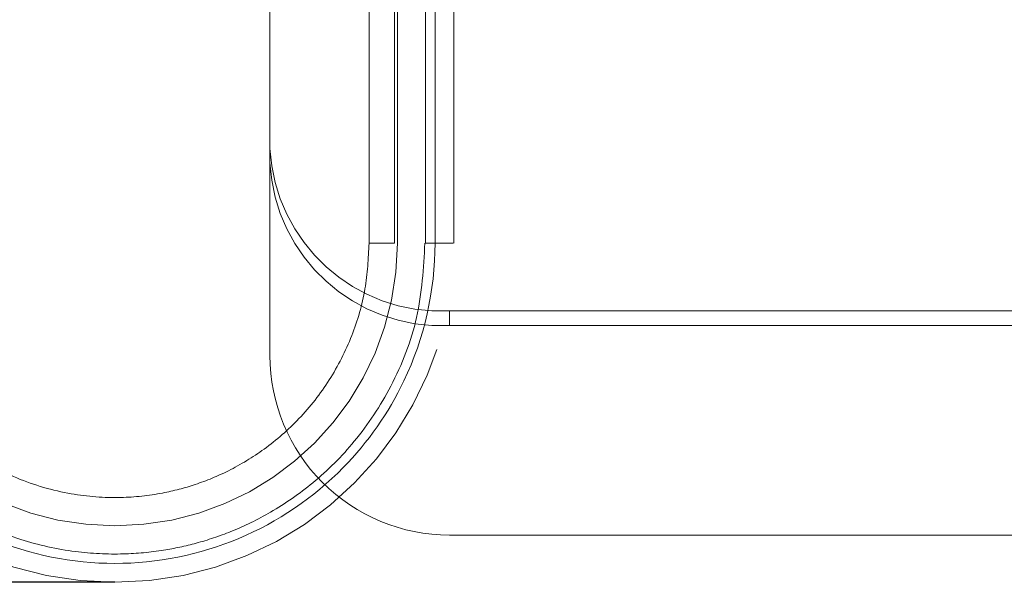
# Model space of a CAD drawing. Header units: inches. Extents: x 0.2 to 10.8, y 0.2 to 8.2.
# Tile 7 of 156: x 2.8744 to 2.9773, y 2.2233 to 2.2821. Entities that reach past the tile are written whole.
import ezdxf

# ---------------------------------------------------------------- set-up
doc = ezdxf.new("R2010")
doc.units = ezdxf.units.IN
doc.header["$MEASUREMENT"] = 0
doc.linetypes.add('HIDDEN', pattern=[0.07500000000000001, 0.05, -0.025])
doc.layers.add('DIMENSIONS', color=140, linetype='Continuous')

msp = doc.modelspace()

# ---------------------------------------------------------------- linework, layer by layer
at = {"color": 7, "linetype": 'HIDDEN', "lineweight": 18}
for p, q in [((2.910936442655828, 2.331601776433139), (2.910936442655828, 2.258767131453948)), ((2.913591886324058, 2.258767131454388), (2.913591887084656, 2.331601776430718)), ((2.91359188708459, 2.33160177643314), (2.913591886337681, 2.258767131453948)), ((2.913591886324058, 2.258767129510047), (2.913591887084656, 2.331601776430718)), ((2.91359188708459, 2.33160177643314), (2.913591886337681, 2.2587671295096)), ((2.913591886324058, 2.258767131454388), (2.913591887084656, 2.331601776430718)), ((2.91359188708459, 2.33160177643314), (2.913591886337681, 2.258767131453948)), ((2.913591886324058, 2.258767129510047), (2.913591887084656, 2.331601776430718)), ((2.91359188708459, 2.33160177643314), (2.913591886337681, 2.2587671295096)), ((2.913591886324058, 2.258767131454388), (2.913591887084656, 2.331601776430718)), ((2.91359188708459, 2.33160177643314), (2.913591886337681, 2.258767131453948)), ((2.913591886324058, 2.258767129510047), (2.913591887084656, 2.331601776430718)), ((2.91359188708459, 2.33160177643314), (2.913591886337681, 2.2587671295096)), ((2.913591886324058, 2.258767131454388), (2.913591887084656, 2.331601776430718)), ((2.91359188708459, 2.33160177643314), (2.913591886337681, 2.258767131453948)), ((2.913591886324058, 2.258767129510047), (2.913591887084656, 2.331601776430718)), ((2.91359188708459, 2.33160177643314), (2.913591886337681, 2.2587671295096)), ((2.913886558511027, 2.331601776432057), (2.913886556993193, 2.258767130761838)), ((2.916839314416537, 2.331601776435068), (2.916839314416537, 2.258767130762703)), ((2.917819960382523, 2.258767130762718), (2.917819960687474, 2.331601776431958)), ((2.917819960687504, 2.331601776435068), (2.917819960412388, 2.258767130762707)), ((2.917819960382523, 2.258767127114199), (2.917819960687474, 2.331601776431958)), ((2.917819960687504, 2.331601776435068), (2.917819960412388, 2.258767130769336)), ((2.917819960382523, 2.258767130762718), (2.917819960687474, 2.331601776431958)), ((2.917819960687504, 2.331601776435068), (2.917819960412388, 2.258767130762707)), ((2.917819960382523, 2.258767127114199), (2.917819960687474, 2.331601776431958)), ((2.917819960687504, 2.331601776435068), (2.917819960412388, 2.258767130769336)), ((2.917819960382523, 2.258767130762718), (2.917819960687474, 2.331601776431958)), ((2.917819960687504, 2.331601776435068), (2.917819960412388, 2.258767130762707)), ((2.917819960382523, 2.258767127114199), (2.917819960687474, 2.331601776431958)), ((2.917819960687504, 2.331601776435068), (2.917819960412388, 2.258767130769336)), ((2.917819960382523, 2.258767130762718), (2.917819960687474, 2.331601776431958)), ((2.917819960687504, 2.331601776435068), (2.917819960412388, 2.258767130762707)), ((2.917819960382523, 2.258767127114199), (2.917819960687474, 2.331601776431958)), ((2.917819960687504, 2.331601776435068), (2.917819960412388, 2.258767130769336)), ((2.900576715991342, 2.293817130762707), (2.900576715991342, 2.247017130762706)), ((2.913886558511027, 2.291444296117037), (2.913886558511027, 2.258767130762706)), ((2.919792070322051, 2.258767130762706), (2.919792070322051, 2.291444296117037)), ((2.919326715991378, 2.250158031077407), (2.919326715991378, 2.251679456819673)), ((2.996214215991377, 2.251679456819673), (2.919326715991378, 2.251679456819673)), ((2.996214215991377, 2.250158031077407), (2.919326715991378, 2.250158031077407)), ((2.919326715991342, 2.228267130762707), (2.996214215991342, 2.228267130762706))]:
    msp.add_line(p, q, dxfattribs=at)
for centre, radius, start, end in [((2.918489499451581, 2.269596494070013), 0.01793658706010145, 182.9521409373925, 272.6753367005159), ((2.918489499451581, 2.268075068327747), 0.01793658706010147, 182.9521409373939, 272.6753367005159), ((2.884358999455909, 2.258767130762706), 0.03543307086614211, 180, 0), ((2.884358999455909, 2.258767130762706), 0.02952755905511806, 180, 0), ((2.919326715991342, 2.247017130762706), 0.01874999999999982, 180, 270.0000000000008)]:
    msp.add_arc(centre, radius, start, end, dxfattribs=at)
for points, knots in [([(2.917820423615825, 2.258767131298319), (2.91782610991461, 2.253804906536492), (2.915858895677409, 2.245157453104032), (2.908252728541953, 2.23428383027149), (2.897655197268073, 2.227091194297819), (2.884358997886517, 2.22441434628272), (2.871062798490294, 2.227091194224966), (2.860465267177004, 2.234283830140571), (2.852859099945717, 2.245157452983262), (2.850891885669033, 2.25380490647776), (2.850897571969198, 2.258767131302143)], [4.712414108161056, 4.712414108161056, 4.712414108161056, 4.712414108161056, 5.15721612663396, 5.48839215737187, 5.88580339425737, 6.28321463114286, 6.68062586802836, 7.07803710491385, 7.40921313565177, 7.854015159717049, 7.854015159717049, 7.854015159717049, 7.854015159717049]), ([(2.917820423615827, 2.258767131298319), (2.91782610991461, 2.253804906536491), (2.915858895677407, 2.245157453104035), (2.908252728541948, 2.234283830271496), (2.897655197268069, 2.227091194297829), (2.884358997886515, 2.224414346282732), (2.871062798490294, 2.227091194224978), (2.860465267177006, 2.234283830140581), (2.852859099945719, 2.245157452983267), (2.850891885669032, 2.253804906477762), (2.850897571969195, 2.258767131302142)], [4.712414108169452, 4.712414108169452, 4.712414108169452, 4.712414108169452, 5.15721612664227, 5.4883921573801, 5.8858033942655, 6.2832146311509, 6.68062586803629, 7.07803710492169, 7.40921313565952, 7.854015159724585, 7.854015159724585, 7.854015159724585, 7.854015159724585]), ([(2.917820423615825, 2.258767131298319), (2.91782610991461, 2.253804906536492), (2.915858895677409, 2.245157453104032), (2.908252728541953, 2.23428383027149), (2.897655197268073, 2.227091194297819), (2.884358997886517, 2.22441434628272), (2.871062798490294, 2.227091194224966), (2.860465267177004, 2.234283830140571), (2.852859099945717, 2.245157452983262), (2.850891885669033, 2.25380490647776), (2.850897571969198, 2.258767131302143)], [4.712414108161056, 4.712414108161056, 4.712414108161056, 4.712414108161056, 5.15721612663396, 5.48839215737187, 5.88580339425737, 6.28321463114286, 6.68062586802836, 7.07803710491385, 7.40921313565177, 7.854015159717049, 7.854015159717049, 7.854015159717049, 7.854015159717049]), ([(2.917820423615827, 2.258767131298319), (2.91782610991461, 2.253804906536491), (2.915858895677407, 2.245157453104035), (2.908252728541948, 2.234283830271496), (2.897655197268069, 2.227091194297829), (2.884358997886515, 2.224414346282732), (2.871062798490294, 2.227091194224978), (2.860465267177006, 2.234283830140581), (2.852859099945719, 2.245157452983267), (2.850891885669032, 2.253804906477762), (2.850897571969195, 2.258767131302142)], [4.712414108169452, 4.712414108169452, 4.712414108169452, 4.712414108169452, 5.15721612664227, 5.4883921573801, 5.8858033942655, 6.2832146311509, 6.68062586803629, 7.07803710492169, 7.40921313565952, 7.854015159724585, 7.854015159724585, 7.854015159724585, 7.854015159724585]), ([(2.917820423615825, 2.258767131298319), (2.91782610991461, 2.253804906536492), (2.915858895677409, 2.245157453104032), (2.908252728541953, 2.23428383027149), (2.897655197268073, 2.227091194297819), (2.884358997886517, 2.22441434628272), (2.871062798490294, 2.227091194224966), (2.860465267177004, 2.234283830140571), (2.852859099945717, 2.245157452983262), (2.850891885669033, 2.25380490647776), (2.850897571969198, 2.258767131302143)], [4.712414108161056, 4.712414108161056, 4.712414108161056, 4.712414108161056, 5.15721612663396, 5.48839215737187, 5.88580339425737, 6.28321463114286, 6.68062586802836, 7.07803710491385, 7.40921313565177, 7.854015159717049, 7.854015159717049, 7.854015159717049, 7.854015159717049]), ([(2.917820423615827, 2.258767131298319), (2.91782610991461, 2.253804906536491), (2.915858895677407, 2.245157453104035), (2.908252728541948, 2.234283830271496), (2.897655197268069, 2.227091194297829), (2.884358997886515, 2.224414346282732), (2.871062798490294, 2.227091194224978), (2.860465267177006, 2.234283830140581), (2.852859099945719, 2.245157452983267), (2.850891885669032, 2.253804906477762), (2.850897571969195, 2.258767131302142)], [4.712414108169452, 4.712414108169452, 4.712414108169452, 4.712414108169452, 5.15721612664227, 5.4883921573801, 5.8858033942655, 6.2832146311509, 6.68062586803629, 7.07803710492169, 7.40921313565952, 7.854015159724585, 7.854015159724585, 7.854015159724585, 7.854015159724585]), ([(2.917820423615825, 2.258767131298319), (2.91782610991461, 2.253804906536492), (2.915858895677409, 2.245157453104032), (2.908252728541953, 2.23428383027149), (2.897655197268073, 2.227091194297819), (2.884358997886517, 2.22441434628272), (2.871062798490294, 2.227091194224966), (2.860465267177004, 2.234283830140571), (2.852859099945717, 2.245157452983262), (2.850891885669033, 2.25380490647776), (2.850897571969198, 2.258767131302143)], [4.712414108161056, 4.712414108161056, 4.712414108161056, 4.712414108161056, 5.15721612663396, 5.48839215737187, 5.88580339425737, 6.28321463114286, 6.68062586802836, 7.07803710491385, 7.40921313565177, 7.854015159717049, 7.854015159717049, 7.854015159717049, 7.854015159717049]), ([(2.917820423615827, 2.258767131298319), (2.91782610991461, 2.253804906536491), (2.915858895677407, 2.245157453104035), (2.908252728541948, 2.234283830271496), (2.897655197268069, 2.227091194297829), (2.884358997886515, 2.224414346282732), (2.871062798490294, 2.227091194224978), (2.860465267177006, 2.234283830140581), (2.852859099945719, 2.245157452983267), (2.850891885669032, 2.253804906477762), (2.850897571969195, 2.258767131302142)], [4.712414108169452, 4.712414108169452, 4.712414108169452, 4.712414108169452, 5.15721612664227, 5.4883921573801, 5.8858033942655, 6.2832146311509, 6.68062586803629, 7.07803710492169, 7.40921313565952, 7.854015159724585, 7.854015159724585, 7.854015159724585, 7.854015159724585]), ([(2.850897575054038, 2.258767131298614), (2.850891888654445, 2.253804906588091), (2.852859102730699, 2.245157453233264), (2.86046526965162, 2.234283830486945), (2.871062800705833, 2.227091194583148), (2.884358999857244, 2.224414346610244), (2.897655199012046, 2.227091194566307), (2.90825273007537, 2.234283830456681), (2.915858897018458, 2.245157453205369), (2.917826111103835, 2.253804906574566), (2.917820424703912, 2.258767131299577)], [4.712364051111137, 4.712364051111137, 4.712364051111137, 4.712364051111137, 5.157166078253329, 5.4883421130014, 5.88575335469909, 6.28316459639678, 6.680575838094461, 7.07798707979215, 7.409163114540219, 7.853965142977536, 7.853965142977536, 7.853965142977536, 7.853965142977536]), ([(2.850897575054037, 2.258767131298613), (2.850891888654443, 2.253804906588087), (2.852859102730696, 2.245157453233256), (2.860465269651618, 2.234283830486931), (2.871062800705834, 2.227091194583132), (2.88435899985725, 2.224414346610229), (2.897655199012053, 2.227091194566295), (2.908252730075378, 2.234283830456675), (2.915858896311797, 2.245157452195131), (2.917826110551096, 2.253804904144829), (2.917820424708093, 2.258767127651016)], [4.712364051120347, 4.712364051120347, 4.712364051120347, 4.712364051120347, 5.15716607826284, 5.488342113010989, 5.885753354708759, 6.28316459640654, 6.68057583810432, 7.077987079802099, 7.40916311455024, 7.85396503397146, 7.85396503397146, 7.85396503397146, 7.85396503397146]), ([(2.850897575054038, 2.258767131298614), (2.850891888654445, 2.253804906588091), (2.852859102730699, 2.245157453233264), (2.86046526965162, 2.234283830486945), (2.871062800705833, 2.227091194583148), (2.884358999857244, 2.224414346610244), (2.897655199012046, 2.227091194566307), (2.90825273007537, 2.234283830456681), (2.915858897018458, 2.245157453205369), (2.917826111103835, 2.253804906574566), (2.917820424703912, 2.258767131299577)], [4.712364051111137, 4.712364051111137, 4.712364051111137, 4.712364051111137, 5.157166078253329, 5.4883421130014, 5.88575335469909, 6.28316459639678, 6.680575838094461, 7.07798707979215, 7.409163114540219, 7.853965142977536, 7.853965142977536, 7.853965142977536, 7.853965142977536]), ([(2.850897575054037, 2.258767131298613), (2.850891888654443, 2.253804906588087), (2.852859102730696, 2.245157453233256), (2.860465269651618, 2.234283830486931), (2.871062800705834, 2.227091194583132), (2.88435899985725, 2.224414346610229), (2.897655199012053, 2.227091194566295), (2.908252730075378, 2.234283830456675), (2.915858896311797, 2.245157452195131), (2.917826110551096, 2.253804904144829), (2.917820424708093, 2.258767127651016)], [4.712364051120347, 4.712364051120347, 4.712364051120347, 4.712364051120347, 5.15716607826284, 5.488342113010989, 5.885753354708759, 6.28316459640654, 6.68057583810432, 7.077987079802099, 7.40916311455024, 7.85396503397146, 7.85396503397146, 7.85396503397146, 7.85396503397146]), ([(2.850897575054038, 2.258767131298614), (2.850891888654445, 2.253804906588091), (2.852859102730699, 2.245157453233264), (2.86046526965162, 2.234283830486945), (2.871062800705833, 2.227091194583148), (2.884358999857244, 2.224414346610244), (2.897655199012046, 2.227091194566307), (2.90825273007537, 2.234283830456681), (2.915858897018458, 2.245157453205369), (2.917826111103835, 2.253804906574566), (2.917820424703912, 2.258767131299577)], [4.712364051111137, 4.712364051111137, 4.712364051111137, 4.712364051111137, 5.157166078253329, 5.4883421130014, 5.88575335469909, 6.28316459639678, 6.680575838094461, 7.07798707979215, 7.409163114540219, 7.853965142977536, 7.853965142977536, 7.853965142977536, 7.853965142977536]), ([(2.850897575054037, 2.258767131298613), (2.850891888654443, 2.253804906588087), (2.852859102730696, 2.245157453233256), (2.860465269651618, 2.234283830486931), (2.871062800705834, 2.227091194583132), (2.88435899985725, 2.224414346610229), (2.897655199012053, 2.227091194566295), (2.908252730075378, 2.234283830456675), (2.915858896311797, 2.245157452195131), (2.917826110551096, 2.253804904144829), (2.917820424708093, 2.258767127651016)], [4.712364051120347, 4.712364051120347, 4.712364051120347, 4.712364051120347, 5.15716607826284, 5.488342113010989, 5.885753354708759, 6.28316459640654, 6.68057583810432, 7.077987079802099, 7.40916311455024, 7.85396503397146, 7.85396503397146, 7.85396503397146, 7.85396503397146]), ([(2.850897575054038, 2.258767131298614), (2.850891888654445, 2.253804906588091), (2.852859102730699, 2.245157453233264), (2.86046526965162, 2.234283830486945), (2.871062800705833, 2.227091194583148), (2.884358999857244, 2.224414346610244), (2.897655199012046, 2.227091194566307), (2.90825273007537, 2.234283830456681), (2.915858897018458, 2.245157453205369), (2.917826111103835, 2.253804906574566), (2.917820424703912, 2.258767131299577)], [4.712364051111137, 4.712364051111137, 4.712364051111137, 4.712364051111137, 5.157166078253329, 5.4883421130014, 5.88575335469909, 6.28316459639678, 6.680575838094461, 7.07798707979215, 7.409163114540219, 7.853965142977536, 7.853965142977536, 7.853965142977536, 7.853965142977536]), ([(2.850897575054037, 2.258767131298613), (2.850891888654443, 2.253804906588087), (2.852859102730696, 2.245157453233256), (2.860465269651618, 2.234283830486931), (2.871062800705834, 2.227091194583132), (2.88435899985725, 2.224414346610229), (2.897655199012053, 2.227091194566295), (2.908252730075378, 2.234283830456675), (2.915858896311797, 2.245157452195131), (2.917826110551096, 2.253804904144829), (2.917820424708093, 2.258767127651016)], [4.712364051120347, 4.712364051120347, 4.712364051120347, 4.712364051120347, 5.15716607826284, 5.488342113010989, 5.885753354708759, 6.28316459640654, 6.68057583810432, 7.077987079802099, 7.40916311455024, 7.85396503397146, 7.85396503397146, 7.85396503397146, 7.85396503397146]), ([(2.916765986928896, 2.258775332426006), (2.916613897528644, 2.256158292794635), (2.916312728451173, 2.25097600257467), (2.913535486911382, 2.243925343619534), (2.909725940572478, 2.238124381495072), (2.905349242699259, 2.233760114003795), (2.900918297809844, 2.230679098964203), (2.896764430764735, 2.22864840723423), (2.892990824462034, 2.227385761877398), (2.889232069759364, 2.226580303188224), (2.885004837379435, 2.226181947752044), (2.879959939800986, 2.226434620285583), (2.874214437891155, 2.227698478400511), (2.868053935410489, 2.230379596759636), (2.861940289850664, 2.23481825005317), (2.857546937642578, 2.240056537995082), (2.85473828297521, 2.245171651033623), (2.853100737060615, 2.249564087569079), (2.852049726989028, 2.254151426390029), (2.851962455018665, 2.257275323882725), (2.851920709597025, 2.2587695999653)], [0, 0, 0, 0, 0.07677256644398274, 0.1520258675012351, 0.2197931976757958, 0.280051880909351, 0.3328037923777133, 0.3780288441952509, 0.4157324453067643, 0.449702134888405, 0.4910227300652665, 0.5404033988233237, 0.5978448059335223, 0.6633181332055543, 0.7368401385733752, 0.8183840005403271, 0.8622633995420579, 0.9081569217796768, 0.9560680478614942, 1, 1, 1, 1]), ([(2.910936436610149, 2.258767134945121), (2.910852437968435, 2.257167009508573), (2.910679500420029, 2.253872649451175), (2.909248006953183, 2.24901006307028), (2.906923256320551, 2.244403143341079), (2.903782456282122, 2.240398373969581), (2.900167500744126, 2.237236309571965), (2.896461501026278, 2.234988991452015), (2.892863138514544, 2.233499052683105), (2.889092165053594, 2.232513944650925), (2.884723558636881, 2.232047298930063), (2.879545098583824, 2.23243122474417), (2.873899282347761, 2.234074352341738), (2.868367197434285, 2.237206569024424), (2.863605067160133, 2.241727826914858), (2.860169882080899, 2.247196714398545), (2.85813557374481, 2.252995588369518), (2.857895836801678, 2.256904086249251), (2.857781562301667, 2.258767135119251)], [0, 0, 0, 0, 0.05751766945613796, 0.1184181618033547, 0.1808055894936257, 0.2423015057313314, 0.3003787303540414, 0.3527396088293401, 0.3975898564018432, 0.4401016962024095, 0.4926223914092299, 0.5550043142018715, 0.6258121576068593, 0.7025063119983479, 0.7816561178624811, 0.8595679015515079, 0.9330607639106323, 1, 1, 1, 1]), ([(2.913591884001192, 2.25876712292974), (2.911902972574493, 2.258767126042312), (2.909971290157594, 2.258767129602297), (2.911902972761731, 2.258767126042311), (2.913591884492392, 2.258767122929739)], [0.02713175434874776, 0.02713175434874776, 0.02713175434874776, 0.02713175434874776, 0.499999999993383, 0.9728682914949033, 0.9728682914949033, 0.9728682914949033, 0.9728682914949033]), ([(2.913591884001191, 2.258767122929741), (2.911902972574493, 2.258767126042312), (2.909971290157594, 2.258767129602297), (2.911902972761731, 2.258767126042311), (2.913591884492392, 2.258767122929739)], [0.02713175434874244, 0.02713175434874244, 0.02713175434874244, 0.02713175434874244, 0.499999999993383, 0.9728682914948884, 0.9728682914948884, 0.9728682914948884, 0.9728682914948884]), ([(2.913591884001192, 2.25876712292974), (2.911902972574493, 2.258767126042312), (2.909971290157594, 2.258767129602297), (2.911902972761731, 2.258767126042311), (2.913591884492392, 2.258767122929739)], [0.02713175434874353, 0.02713175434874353, 0.02713175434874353, 0.02713175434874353, 0.499999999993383, 0.9728682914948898, 0.9728682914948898, 0.9728682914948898, 0.9728682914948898]), ([(2.913591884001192, 2.25876712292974), (2.911902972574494, 2.258767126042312), (2.909971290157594, 2.258767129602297), (2.911902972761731, 2.258767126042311), (2.913591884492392, 2.258767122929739)], [0.02713175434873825, 0.02713175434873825, 0.02713175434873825, 0.02713175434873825, 0.499999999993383, 0.9728682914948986, 0.9728682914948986, 0.9728682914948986, 0.9728682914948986]), ([(2.919726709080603, 2.258767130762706), (2.919711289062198, 2.258767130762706), (2.919664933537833, 2.258767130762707), (2.919305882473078, 2.258767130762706), (2.918698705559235, 2.258767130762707), (2.918112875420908, 2.258767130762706), (2.917819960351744, 2.258767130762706)], [0, 0, 0, 0, 0.1424790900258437, 0.4283193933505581, 0.714159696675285, 1, 1, 1, 1]), ([(2.919726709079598, 2.258767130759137), (2.919711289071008, 2.258767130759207), (2.919664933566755, 2.258767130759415), (2.919305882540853, 2.258767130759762), (2.918698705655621, 2.25876713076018), (2.918112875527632, 2.258767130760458), (2.917819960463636, 2.258767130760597)], [0, 0, 0, 0, 0.1424790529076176, 0.4283193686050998, 0.7141596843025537, 1, 1, 1, 1]), ([(2.919726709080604, 2.258767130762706), (2.919711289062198, 2.258767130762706), (2.919664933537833, 2.258767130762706), (2.919305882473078, 2.258767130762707), (2.918698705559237, 2.258767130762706), (2.918112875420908, 2.258767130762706), (2.917819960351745, 2.258767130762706)], [0, 0, 0, 0, 0.1424790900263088, 0.4283193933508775, 0.7141596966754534, 1, 1, 1, 1]), ([(2.919726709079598, 2.258767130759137), (2.919711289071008, 2.258767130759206), (2.919664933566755, 2.258767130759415), (2.919305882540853, 2.258767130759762), (2.918698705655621, 2.25876713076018), (2.918112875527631, 2.258767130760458), (2.917819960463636, 2.258767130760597)], [0, 0, 0, 0, 0.1424790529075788, 0.4283193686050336, 0.7141596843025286, 1, 1, 1, 1]), ([(2.919726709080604, 2.258767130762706), (2.919711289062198, 2.258767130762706), (2.919664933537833, 2.258767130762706), (2.919305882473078, 2.258767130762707), (2.918698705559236, 2.258767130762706), (2.918112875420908, 2.258767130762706), (2.917819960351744, 2.258767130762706)], [0, 0, 0, 0, 0.1424790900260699, 0.4283193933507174, 0.7141596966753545, 1, 1, 1, 1]), ([(2.919726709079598, 2.258767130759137), (2.919711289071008, 2.258767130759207), (2.919664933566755, 2.258767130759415), (2.919305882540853, 2.258767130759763), (2.918698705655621, 2.25876713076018), (2.918112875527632, 2.258767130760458), (2.917819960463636, 2.258767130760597)], [0, 0, 0, 0, 0.14247905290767, 0.4283193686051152, 0.7141596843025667, 1, 1, 1, 1]), ([(2.919726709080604, 2.258767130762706), (2.919711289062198, 2.258767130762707), (2.919664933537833, 2.258767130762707), (2.919305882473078, 2.258767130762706), (2.918698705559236, 2.258767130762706), (2.918112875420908, 2.258767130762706), (2.917819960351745, 2.258767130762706)], [0, 0, 0, 0, 0.1424790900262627, 0.4283193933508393, 0.7141596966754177, 1, 1, 1, 1]), ([(2.919726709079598, 2.258767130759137), (2.919711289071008, 2.258767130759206), (2.919664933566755, 2.258767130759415), (2.919305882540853, 2.258767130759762), (2.918698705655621, 2.25876713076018), (2.918112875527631, 2.258767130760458), (2.917819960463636, 2.258767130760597)], [0, 0, 0, 0, 0.1424790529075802, 0.4283193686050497, 0.714159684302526, 1, 1, 1, 1]), ([(2.919726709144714, 2.258767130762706), (2.919711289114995, 2.258767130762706), (2.919664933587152, 2.258767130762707), (2.91930588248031, 2.258767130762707), (2.918698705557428, 2.258767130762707), (2.918112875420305, 2.258767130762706), (2.917819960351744, 2.258767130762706)], [0, 0, 0, 0, 0.1424792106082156, 0.4283194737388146, 0.7141597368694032, 1, 1, 1, 1]), ([(2.919726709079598, 2.258767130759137), (2.919711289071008, 2.258767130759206), (2.919664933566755, 2.258767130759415), (2.919305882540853, 2.258767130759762), (2.918698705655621, 2.25876713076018), (2.918112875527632, 2.258767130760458), (2.917819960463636, 2.258767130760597)], [0, 0, 0, 0, 0.1424790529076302, 0.4283193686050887, 0.7141596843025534, 1, 1, 1, 1]), ([(2.919726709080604, 2.258767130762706), (2.919711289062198, 2.258767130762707), (2.919664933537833, 2.258767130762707), (2.919305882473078, 2.258767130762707), (2.918698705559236, 2.258767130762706), (2.918112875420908, 2.258767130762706), (2.917819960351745, 2.258767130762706)], [0, 0, 0, 0, 0.1424790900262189, 0.4283193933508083, 0.7141596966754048, 1, 1, 1, 1]), ([(2.919726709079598, 2.258767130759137), (2.919711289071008, 2.258767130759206), (2.919664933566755, 2.258767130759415), (2.919305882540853, 2.258767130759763), (2.918698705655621, 2.25876713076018), (2.918112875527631, 2.258767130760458), (2.917819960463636, 2.258767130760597)], [0, 0, 0, 0, 0.1424790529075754, 0.4283193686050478, 0.7141596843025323, 1, 1, 1, 1]), ([(2.919726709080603, 2.258767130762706), (2.919711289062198, 2.258767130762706), (2.919664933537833, 2.258767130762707), (2.919305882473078, 2.258767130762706), (2.918698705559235, 2.258767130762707), (2.918112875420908, 2.258767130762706), (2.917819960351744, 2.258767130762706)], [0, 0, 0, 0, 0.1424790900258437, 0.4283193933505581, 0.714159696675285, 1, 1, 1, 1]), ([(2.919726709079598, 2.258767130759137), (2.919711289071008, 2.258767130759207), (2.919664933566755, 2.258767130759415), (2.919305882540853, 2.258767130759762), (2.918698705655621, 2.25876713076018), (2.918112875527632, 2.258767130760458), (2.917819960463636, 2.258767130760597)], [0, 0, 0, 0, 0.1424790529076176, 0.4283193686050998, 0.7141596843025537, 1, 1, 1, 1]), ([(2.919726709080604, 2.258767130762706), (2.919711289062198, 2.258767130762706), (2.919664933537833, 2.258767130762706), (2.919305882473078, 2.258767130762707), (2.918698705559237, 2.258767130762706), (2.918112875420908, 2.258767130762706), (2.917819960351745, 2.258767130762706)], [0, 0, 0, 0, 0.1424790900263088, 0.4283193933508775, 0.7141596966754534, 1, 1, 1, 1]), ([(2.919726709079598, 2.258767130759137), (2.919711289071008, 2.258767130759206), (2.919664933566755, 2.258767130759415), (2.919305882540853, 2.258767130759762), (2.918698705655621, 2.25876713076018), (2.918112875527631, 2.258767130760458), (2.917819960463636, 2.258767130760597)], [0, 0, 0, 0, 0.1424790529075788, 0.4283193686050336, 0.7141596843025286, 1, 1, 1, 1])]:
    msp.add_open_spline(points, degree=3, knots=knots, dxfattribs=at)
for points in [[(2.913591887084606, 2.258767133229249), (2.91191604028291, 2.258767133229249), (2.909956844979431, 2.258767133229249), (2.91191604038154, 2.258767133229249), (2.913591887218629, 2.258767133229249)], [(2.913591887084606, 2.258767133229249), (2.91191604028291, 2.258767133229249), (2.909956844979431, 2.258767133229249), (2.91191604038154, 2.258767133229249), (2.913591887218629, 2.258767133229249)], [(2.913591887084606, 2.258767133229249), (2.91191604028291, 2.258767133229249), (2.909956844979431, 2.258767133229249), (2.91191604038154, 2.258767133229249), (2.913591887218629, 2.258767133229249)], [(2.913591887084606, 2.258767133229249), (2.91191604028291, 2.258767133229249), (2.909956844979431, 2.258767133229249), (2.91191604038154, 2.258767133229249), (2.913591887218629, 2.258767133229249)], [(2.916839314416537, 2.258767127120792), (2.916839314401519, 2.258767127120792), (2.917204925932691, 2.258767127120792), (2.917819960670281, 2.258767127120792)], [(2.916839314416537, 2.258767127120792), (2.916839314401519, 2.258767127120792), (2.917204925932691, 2.258767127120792), (2.917819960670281, 2.258767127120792)], [(2.916839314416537, 2.258767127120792), (2.916839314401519, 2.258767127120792), (2.917204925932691, 2.258767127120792), (2.917819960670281, 2.258767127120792)], [(2.916839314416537, 2.258767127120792), (2.916839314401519, 2.258767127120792), (2.917204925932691, 2.258767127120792), (2.917819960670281, 2.258767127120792)], [(2.917819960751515, 2.258767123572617), (2.917204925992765, 2.258767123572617), (2.916839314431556, 2.258767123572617), (2.916839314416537, 2.258767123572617)], [(2.917819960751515, 2.258767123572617), (2.917204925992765, 2.258767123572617), (2.916839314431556, 2.258767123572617), (2.916839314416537, 2.258767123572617)], [(2.917819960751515, 2.258767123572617), (2.917204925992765, 2.258767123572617), (2.916839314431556, 2.258767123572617), (2.916839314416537, 2.258767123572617)], [(2.917819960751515, 2.258767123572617), (2.917204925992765, 2.258767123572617), (2.916839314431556, 2.258767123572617), (2.916839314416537, 2.258767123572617)], [(2.916840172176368, 2.258767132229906), (2.916840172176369, 2.258767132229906), (2.917205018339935, 2.258767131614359), (2.917820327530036, 2.258767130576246)], [(2.917820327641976, 2.258767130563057), (2.917205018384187, 2.258767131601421), (2.916840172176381, 2.258767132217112), (2.916840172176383, 2.258767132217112)], [(2.916840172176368, 2.258767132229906), (2.916840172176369, 2.258767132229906), (2.917205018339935, 2.258767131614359), (2.917820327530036, 2.258767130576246)], [(2.917820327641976, 2.258767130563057), (2.917205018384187, 2.258767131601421), (2.916840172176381, 2.258767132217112), (2.916840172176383, 2.258767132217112)], [(2.916840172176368, 2.258767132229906), (2.916840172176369, 2.258767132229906), (2.917205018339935, 2.258767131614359), (2.917820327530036, 2.258767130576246)], [(2.917820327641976, 2.258767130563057), (2.917205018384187, 2.258767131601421), (2.916840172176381, 2.258767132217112), (2.916840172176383, 2.258767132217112)], [(2.916840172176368, 2.258767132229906), (2.916840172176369, 2.258767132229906), (2.917205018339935, 2.258767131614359), (2.917820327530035, 2.258767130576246)], [(2.917820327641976, 2.258767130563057), (2.917205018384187, 2.258767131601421), (2.916840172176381, 2.258767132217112), (2.916840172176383, 2.258767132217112)]]:
    msp.add_open_spline(points, degree=3, dxfattribs=at)
at = {"layer": 'DIMENSIONS'}
msp.add_line((2.884358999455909, 2.22333405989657), (2.848570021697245, 2.22333405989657), dxfattribs=at)

doc.saveas('drawing.dxf')
